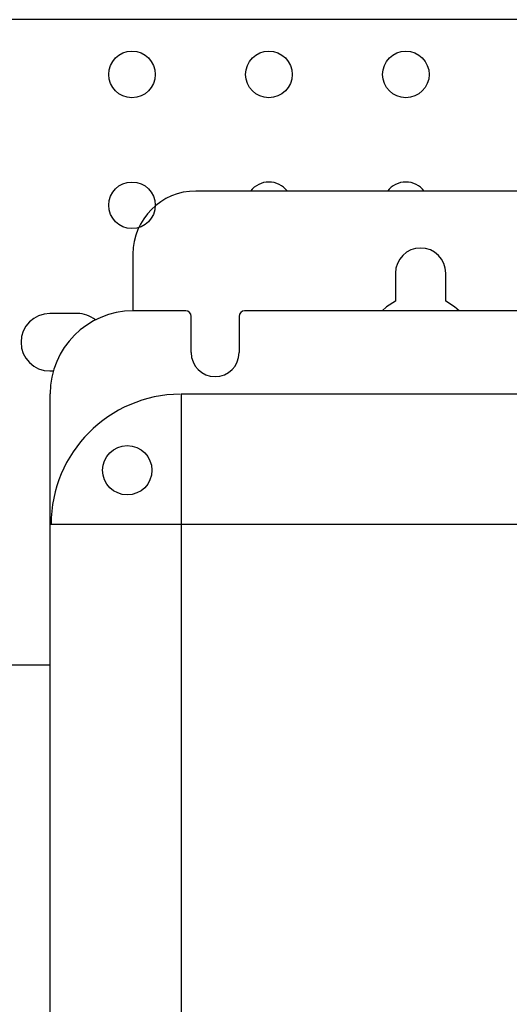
# Model space of a CAD drawing. Header units: inches. Extents: x 614 to 6314, y 704 to 4696.
# Tile 12 of 78: x 1062 to 1152, y 3058 to 3238. Entities that reach past the tile are written whole.
import ezdxf

# ---------------------------------------------------------------- set-up
doc = ezdxf.new("R2010")
doc.units = ezdxf.units.IN
doc.header["$MEASUREMENT"] = 0
doc.layers.add('PWR_0250HP', color=7, linetype='Continuous')

# ---------------------------------------------------------------- blocks, each defined once
blk = doc.blocks.new('FRAME F_FRONT')
at = {"color": 7, "linetype": 'Continuous'}
for p, q in [((191, 1367.05), (-191, 1367.05)), ((-202.5, 1355.55), (-202.5, 1345.17)), ((-154.6, 1352.05), (-154.6, 1346.93)), ((-145.4, 1346.93), (-145.4, 1352.05)), ((-154.6, 1346.93), (-156.2, 1345.9)), ((-143.8, 1345.9), (-145.4, 1346.93)), ((-192.88, 1345.17), (-202.5, 1345.17)), ((182.12, 1345.17), (-182.12, 1345.17)), ((-156.2, 1345.9), (-157.02, 1345.17)), ((-142.98, 1345.17), (-143.8, 1345.9)), ((-191.88, 1337.55), (-191.88, 1344.17)), ((-183.12, 1344.17), (-183.12, 1337.55)), ((193.68, 1329.97), (-193.68, 1329.97)), ((-193.68, 1329.97), (-193.68, 151.43)), ((217.62, 1306.2), (-217.62, 1306.2))]:
    blk.add_line(p, q, dxfattribs=at)
at = {"color": 7}
blk.add_line((-217.62, 151.35), (-217.62, 1330.05), dxfattribs=at)
at = {"color": 7, "linetype": 'Continuous'}
blk.add_circle((-203.54, 1316.07), 4.5, dxfattribs=at)
for centre, radius, start, end in [((-191, 1355.55), 11.5, 90, 180), ((-150, 1352.05), 4.6, 0, 180), ((-202.5, 1330.05), 15.12, 90, 180), ((-187.5, 1337.55), 4.38, 180, 0), ((-193.68, 1306.2), 23.77, 90.4807, 180.0035)]:
    blk.add_arc(centre, radius, start, end, dxfattribs=at)
for centre, major_axis, start_param, end_param in [((-192.88, 1344.17), (0.707, 0.707), 5.497939, 7.068431), ((-182.12, 1344.17), (-0.707, 0.707), -0.785246, 0.785246)]:
    blk.add_ellipse(centre, major_axis=major_axis, ratio=0.999695, start_param=start_param, end_param=end_param, dxfattribs=at)
blk = doc.blocks.new('TOP_RAIL_FRAME F')
for p, q in [((98.29, 117.77), (-140.56, 117.77)), ((-140.56, 0), (0, 0))]:
    blk.add_line(p, q)
for points in [[(4.94, 64.13), (-0.06, 64.13, 1), (-0.06, 53.63), (0.58, 53.63)], [(8.25, 62.95, 0.172292), (4.94, 64.13)]]:
    blk.add_lwpolyline(points, format="xyb")
for centre in [(14.94, 107.77), (39.94, 107.77), (64.94, 107.77), (14.94, 83.88)]:
    blk.add_circle(centre, 4.25)
for centre in [(39.94, 83.88), (64.94, 83.88)]:
    blk.add_arc(centre, 4.25, 37.7193, 142.2807)

msp = doc.modelspace()

# ---------------------------------------------------------------- block references
at = {"layer": 'PWR_0250HP'}
for name, p in [('FRAME F_FRONT', (1285.64, 1839.262)), ('TOP_RAIL_FRAME F', (1068.018, 3119.83))]:
    msp.add_blockref(name, p, dxfattribs=at)

doc.saveas('drawing.dxf')
